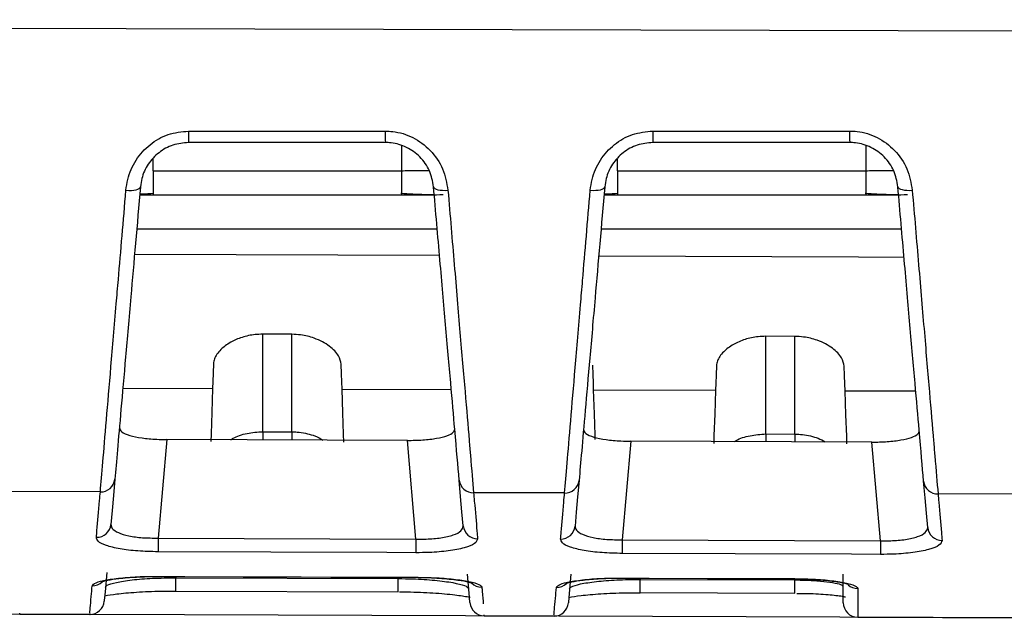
# Model space of a CAD drawing. Header units: millimetres. Extents: x -8 to 420, y 0 to 297.
# Tile 11 of 77: x 166 to 176, y 140 to 146. Entities that reach past the tile are written whole.
import ezdxf

# ---------------------------------------------------------------- set-up
doc = ezdxf.new("R2010")
doc.units = ezdxf.units.MM
doc.layers.add('10', color=7, linetype='Continuous')
doc.layers.add('SLD-0', color=7, linetype='Continuous')
doc.styles.add('SLDTEXTSTYLE2', font='TXT', dxfattribs={"width": 0.7})
doc.dimstyles.new('SLDDIMSTYLE2', dxfattribs={"dimtxt": 2.645833, "dimasz": 2.5, "dimexe": 0, "dimexo": 0.0625, "dimgap": 0.661458, "dimtad": 2, "dimlfac": 2, "dimrnd": 1e-09, "dimzin": 12, "dimdsep": 46, "dimtxsty": 'SLDTEXTSTYLE2', "dimblk1": 'NONE', "dimblk2": 'NONE', "dimsah": 1, "dimcen": 0.09, "dimadec": 0, "dimazin": 3, "dimtfac": 1, "dimtofl": 0, "dimtmove": 0, "dimatfit": 3, "dimldrblk": 'NONE', "dimfxl": 1, "dimfrac": 2, "dimtolj": 1, "dimtzin": 12, "dimarcsym": 0})

# ---------------------------------------------------------------- blocks, each defined once
blk = doc.blocks.new('_D_3')
at = {"layer": '10'}
for p, q in [((183.859, 218.383), (86.353, 218.724)), ((88.079, 140.29), (88.353, 218.717)), ((183.859, 139.956), (86.079, 140.297))]:
    blk.add_line(p, q, dxfattribs=at)
for points in [[(88.353, 218.717), (88.044, 216.218), (88.644, 216.216)], [(88.079, 140.29), (88.387, 142.789), (87.787, 142.791)]]:
    blk.add_solid(points, dxfattribs=at)
at = {"layer": '10', "insert": (84.797, 177.186), "char_height": 2.6458, "attachment_point": 1, "rotation": 89.8, "style": 'SLDTEXTSTYLE2'}
blk.add_mtext('156.85', dxfattribs=at)
blk = doc.blocks.new('_NONE')

msp = doc.modelspace()

# ---------------------------------------------------------------- linework, layer by layer
at = {"layer": 'SLD-0', "color": 179, "linetype": 'Continuous', "lineweight": 25}
for p, q in [((158.2341, 146.0937), (187.0585, 146.0189)), ((167.766, 145.0116), (168.066, 145.0116)), ((168.066, 145.0116), (169.266, 145.0117)), ((169.266, 145.0117), (169.7997, 145.0117)), ((172.566, 145.012), (172.866, 145.012)), ((172.866, 145.012), (174.066, 145.0121)), ((174.066, 145.0121), (174.5997, 145.0121)), ((169.8003, 144.8933), (167.7666, 144.8933)), ((174.6003, 144.8933), (172.5666, 144.8933)), ((167.3986, 144.6025), (169.9659, 144.6025)), ((169.9659, 144.6025), (169.9659, 144.3525)), ((172.1986, 144.6025), (174.7659, 144.6025)), ((174.7659, 144.6025), (174.7659, 144.3525)), ((167.2649, 144.4276), (167.2685, 144.4369)), ((170.2984, 144.4369), (170.302, 144.4277)), ((172.0649, 144.4276), (172.0685, 144.4369)), ((175.0984, 144.4369), (175.102, 144.4277)), ((167.1185, 144.3998), (167.1472, 144.3985)), ((167.1472, 144.3985), (167.1749, 144.3991)), ((167.1749, 144.3991), (167.2005, 144.4015)), ((167.2005, 144.4015), (167.223, 144.4058)), ((167.223, 144.4058), (167.2417, 144.4117)), ((167.2417, 144.4117), (167.2559, 144.4191)), ((167.2559, 144.4191), (167.2649, 144.4276)), ((167.2611, 144.3525), (167.3987, 144.3525)), ((167.2612, 144.353), (167.3987, 144.3525)), ((167.3986, 144.3707), (167.3986, 144.3525)), ((167.3987, 144.3525), (169.9659, 144.3525)), ((169.9659, 144.3525), (170.3058, 144.3525)), ((170.302, 144.4277), (170.311, 144.4193)), ((170.311, 144.4193), (170.325, 144.412)), ((170.325, 144.412), (170.3435, 144.4062)), ((170.3435, 144.4062), (170.3658, 144.4019)), ((170.3658, 144.4019), (170.3912, 144.3994)), ((170.3912, 144.3994), (170.4187, 144.3988)), ((170.4187, 144.3988), (170.4472, 144.4001)), ((171.9185, 144.4002), (171.9472, 144.3989)), ((171.9472, 144.3989), (171.9749, 144.3994)), ((171.9749, 144.3994), (172.0005, 144.4018)), ((172.0005, 144.4018), (172.023, 144.4061)), ((172.023, 144.4061), (172.0417, 144.4119)), ((172.0417, 144.4119), (172.0559, 144.4192)), ((172.0559, 144.4192), (172.0649, 144.4276)), ((172.0611, 144.3525), (172.1987, 144.3525)), ((172.0612, 144.353), (172.1987, 144.3525)), ((172.1986, 144.3707), (172.1986, 144.3525)), ((172.1987, 144.3525), (174.7659, 144.3525)), ((174.7659, 144.3525), (175.1058, 144.3525)), ((175.102, 144.4277), (175.111, 144.4194)), ((175.111, 144.4194), (175.1249, 144.4122)), ((175.1249, 144.4122), (175.1435, 144.4064)), ((175.1435, 144.4064), (175.1658, 144.4022)), ((175.1658, 144.4022), (175.1912, 144.3998)), ((175.1912, 144.3998), (175.2187, 144.3992)), ((175.2187, 144.3992), (175.2472, 144.4005)), ((167.2305, 144.0025), (170.3364, 144.0025)), ((172.0305, 144.0025), (175.1364, 144.0025)), ((168.8335, 142.9112), (168.5335, 142.9124)), ((168.5335, 141.9051), (168.5335, 142.9124)), ((168.8335, 141.9037), (168.8335, 142.9112)), ((174.0335, 142.8893), (173.7335, 142.8906)), ((173.7335, 141.8813), (173.7335, 142.8906)), ((174.0335, 141.8799), (174.0335, 142.8893)), ((168.0235, 142.6081), (168.0201, 142.5094)), ((169.3471, 142.5045), (169.3436, 142.6029)), ((168.0201, 142.5094), (168.0171, 142.4233)), ((169.3501, 142.4187), (169.3471, 142.5045)), ((171.9474, 142.495), (171.944, 142.5927)), ((173.2228, 142.5877), (173.2194, 142.4903)), ((174.5477, 142.4854), (174.5443, 142.5825)), ((168.0171, 142.4233), (168.0145, 142.3501)), ((169.3526, 142.3457), (169.3501, 142.4187)), ((171.9504, 142.4096), (171.9474, 142.495)), ((171.9529, 142.337), (171.9504, 142.4096)), ((173.2164, 142.4052), (173.2139, 142.3328)), ((173.2194, 142.4903), (173.2164, 142.4052)), ((174.5507, 142.4006), (174.5477, 142.4854)), ((174.5532, 142.3283), (174.5507, 142.4006)), ((168.0145, 142.3501), (168.0059, 142.1031)), ((169.3612, 142.0984), (169.3526, 142.3457)), ((171.9616, 142.0895), (171.9529, 142.337)), ((171.9529, 142.337), (173.2139, 142.3328)), ((173.2139, 142.3328), (173.2053, 142.0853)), ((174.5619, 142.0806), (174.5532, 142.3283)), ((168.0059, 142.1031), (167.9982, 141.8831)), ((169.3689, 141.8783), (169.3612, 142.0984)), ((171.9692, 141.8692), (171.9616, 142.0895)), ((173.2053, 142.0853), (173.1976, 141.8649)), ((174.5696, 141.86), (174.5619, 142.0806)), ((168.5335, 141.9051), (168.8335, 141.9037)), ((167.5403, 141.8235), (167.4512, 140.8055)), ((170.0275, 141.8146), (167.5403, 141.8235)), ((167.9982, 141.8831), (167.9954, 141.8024)), ((169.3718, 141.7974), (169.3689, 141.8783)), ((170.1166, 140.7959), (170.0275, 141.8146)), ((171.9708, 141.8233), (171.9692, 141.8692)), ((172.3388, 141.8062), (172.2497, 140.7882)), ((174.829, 141.7972), (172.3388, 141.8062)), ((173.1976, 141.8649), (173.1947, 141.7836)), ((173.7335, 141.8813), (174.0335, 141.8799)), ((174.5724, 141.7786), (174.5696, 141.86)), ((174.9181, 140.7786), (174.829, 141.7972)), ((167.004, 141.4137), (166.9894, 141.2461)), ((170.5786, 141.2348), (170.5638, 141.4043)), ((171.803, 141.402), (171.7882, 141.2322)), ((175.3798, 141.221), (175.3648, 141.3925)), ((166.8541, 141.2831), (165.9116, 141.2854)), ((166.9894, 141.2461), (166.9757, 141.0902)), ((170.5924, 141.0774), (170.5786, 141.2348)), ((171.6531, 141.2714), (170.7127, 141.2737)), ((171.7882, 141.2322), (171.7744, 141.0745)), ((175.3937, 141.0616), (175.3798, 141.221)), ((176.452, 141.2597), (175.5137, 141.262)), ((166.9757, 141.0902), (166.9631, 140.9462)), ((170.6051, 140.9319), (170.5924, 141.0774)), ((171.7744, 141.0745), (171.7616, 140.9288)), ((175.4066, 140.9146), (175.3937, 141.0616)), ((167.4511, 140.7808), (167.451, 140.7569)), ((167.4512, 140.8055), (167.4511, 140.7808)), ((167.4512, 140.8055), (170.1166, 140.7959)), ((170.1165, 140.7712), (170.1164, 140.7473)), ((170.1166, 140.7959), (170.1165, 140.7712)), ((172.2497, 140.7882), (172.2496, 140.7635)), ((172.2497, 140.7882), (174.9181, 140.7786)), ((174.9181, 140.7786), (174.918, 140.7539)), ((167.4508, 140.6966), (167.4507, 140.6821)), ((167.4507, 140.6821), (167.4507, 140.6711)), ((167.4507, 140.6711), (167.4507, 140.664)), ((167.4509, 140.7142), (167.4508, 140.6966)), ((167.451, 140.7569), (167.4509, 140.7345)), ((167.4509, 140.7345), (167.4509, 140.7142)), ((170.1162, 140.687), (170.1161, 140.6725)), ((170.1161, 140.6725), (170.1161, 140.6615)), ((170.1163, 140.7047), (170.1162, 140.687)), ((170.1164, 140.7473), (170.1163, 140.7249)), ((170.1163, 140.7249), (170.1163, 140.7047)), ((172.2493, 140.6793), (172.2492, 140.6648)), ((172.2494, 140.697), (172.2493, 140.6793)), ((172.2495, 140.7397), (172.2494, 140.7173)), ((172.2494, 140.7173), (172.2494, 140.697)), ((172.2496, 140.7635), (172.2495, 140.7397)), ((174.9178, 140.6874), (174.9177, 140.6697)), ((174.9177, 140.6697), (174.9177, 140.6552)), ((174.9179, 140.7077), (174.9178, 140.6874)), ((174.918, 140.7539), (174.9179, 140.7301)), ((174.9179, 140.7301), (174.9179, 140.7077)), ((168.6161, 140.6598), (167.4507, 140.664)), ((169.8161, 140.6554), (168.6161, 140.6598)), ((170.1161, 140.6544), (169.8161, 140.6554)), ((170.1161, 140.6615), (170.1161, 140.6544)), ((172.2492, 140.6648), (172.2492, 140.6538)), ((172.2492, 140.6538), (172.2492, 140.6467)), ((173.4176, 140.6425), (172.2492, 140.6467)), ((174.6176, 140.6382), (173.4176, 140.6425)), ((174.9176, 140.6371), (174.6176, 140.6382)), ((174.9177, 140.6552), (174.9176, 140.6443)), ((174.9176, 140.6443), (174.9176, 140.6371)), ((166.9196, 140.4481), (166.9022, 140.25)), ((167.4285, 140.4096), (167.7285, 140.4086)), ((167.4285, 140.4077), (167.4285, 140.4096)), ((167.4285, 140.4077), (170.1382, 140.3981)), ((167.6335, 140.3951), (169.9335, 140.387)), ((167.7285, 140.4086), (168.9285, 140.4044)), ((168.9285, 140.4044), (170.1382, 140.4001)), ((170.1382, 140.3981), (170.1382, 140.4001)), ((170.666, 140.2358), (170.6486, 140.434)), ((171.7181, 140.4313), (171.7008, 140.2332)), ((172.2271, 140.3928), (172.5271, 140.3917)), ((172.2271, 140.3908), (172.2271, 140.3928)), ((172.2271, 140.3908), (174.033, 140.3844)), ((172.4335, 140.3783), (174.0335, 140.3728)), ((172.5271, 140.3917), (173.7271, 140.3875)), ((173.7271, 140.3875), (174.033, 140.3864)), ((174.033, 140.3844), (174.033, 140.3864)), ((174.5335, 140.1378), (174.5335, 140.4331)), ((166.8943, 140.1589), (166.8937, 140.1524)), ((166.9022, 140.25), (166.8943, 140.1589)), ((167.633, 140.2581), (169.933, 140.2501)), ((170.674, 140.1447), (170.666, 140.2358)), ((171.7008, 140.2332), (171.6928, 140.1422)), ((172.433, 140.2414), (174.033, 140.2359)), ((170.6745, 140.1382), (170.674, 140.1447)), ((171.6928, 140.1422), (171.6922, 140.1357)), ((166.0209, 140.018), (166.7456, 140.0155)), ((170.8224, 140.0013), (171.5442, 139.9987)), ((174.683, 139.9878), (182.0508, 139.9621))]:
    msp.add_line(p, q, dxfattribs=at)
at = {"layer": 'SLD-0', "color": 8, "linetype": 'Continuous', "lineweight": 25}
for p, q in [((169.9659, 144.8586), (169.9659, 144.6025)), ((174.7659, 144.8585), (174.7659, 144.6025)), ((167.3986, 144.6025), (167.3986, 144.722)), ((172.1986, 144.6025), (172.1986, 144.722)), ((170.3608, 143.7244), (167.2073, 143.7367)), ((174.6912, 143.7074), (172.0056, 143.7179)), ((175.1624, 143.7056), (174.6912, 143.7074)), ((167.0862, 142.3532), (168.0145, 142.3501)), ((169.3526, 142.3457), (170.4817, 142.3419)), ((174.5532, 142.3283), (175.2831, 142.3259)), ((168.5335, 141.9051), (168.5333, 141.8668)), ((168.8335, 141.9037), (168.8333, 141.8654)), ((168.5333, 141.8668), (168.5331, 141.8314)), ((168.5331, 141.8314), (168.5331, 141.8182)), ((168.8333, 141.8654), (168.8331, 141.83)), ((168.8331, 141.83), (168.8331, 141.8171)), ((173.7333, 141.843), (173.7331, 141.8077)), ((173.7331, 141.8077), (173.7331, 141.7994)), ((173.7335, 141.8813), (173.7333, 141.843)), ((174.0333, 141.8417), (174.0331, 141.8063)), ((174.0331, 141.8063), (174.0331, 141.7984)), ((174.0335, 141.8799), (174.0333, 141.8417)), ((167.6335, 140.4069), (167.6335, 140.3951)), ((169.9335, 140.3988), (169.9335, 140.387)), ((172.4335, 140.39), (172.4335, 140.3783)), ((174.683, 140.2846), (174.683, 139.9878))]:
    msp.add_line(p, q, dxfattribs=at)
at = {"layer": 'SLD-0', "color": 179, "linetype": 'Continuous', "lineweight": 25}
for centre, radius, start, end in [((174.4341, 144.9859), 6.6681, 179.77965, 180.796), ((176.4877, 144.9861), 6.688, 179.78006, 180.79479), ((179.3221, 144.9863), 6.7562, 179.78281, 180.78918), ((181.3761, 144.9865), 6.7764, 179.78322, 180.78797), ((166.8586, 141.4294), 0.1463, 268.23908, 353.85507), ((170.7091, 141.4199), 0.1462, 186.13791, 271.37749), ((171.6576, 141.4176), 0.1463, 268.23391, 353.85203), ((175.5102, 141.4081), 0.1462, 186.14145, 271.38296), ((166.8162, 140.9609), 0.1476, 268.81638, 354.29466), ((170.7519, 140.9466), 0.1476, 185.69919, 270.79023), ((171.6147, 140.9435), 0.1476, 268.81823, 354.2952), ((175.5535, 140.9292), 0.1476, 185.69815, 270.78737), ((166.7443, 140.1655), 0.15, 271.25119, 355), ((170.824, 140.1512), 0.15, 185, 268.83502), ((171.5428, 140.1487), 0.15, 271.25037, 355), ((174.6835, 140.1378), 0.15, 180, 269.79974)]:
    msp.add_arc(centre, radius, start, end, dxfattribs=at)
at = {"layer": 'SLD-0', "color": 8, "linetype": 'Continuous', "lineweight": 25}
for centre, radius, start, end in [((67.4708, 140.7095), 100.1632, 359.741822, 359.820147), ((71.6199, 140.6944), 98.3141, 359.741086, 359.820884), ((74.1508, 140.6842), 98.2831, 359.741852, 359.821676), ((75.7294, 140.6787), 98.3046, 359.741864, 359.82167), ((166.7706, 140.4631), 0.1505, 269.63653, 313.61486), ((170.7976, 140.4489), 0.1503, 225.09933, 269.9825), ((171.5691, 140.4462), 0.1504, 269.63282, 313.61077), ((174.6834, 140.4354), 0.1508, 228.55013, 269.84338)]:
    msp.add_arc(centre, radius, start, end, dxfattribs=at)
at = {"layer": 'SLD-0', "color": 179, "linetype": 'Continuous', "lineweight": 25}
for points, knots in [([(167.1185, 144.3998), (167.1236, 144.4376), (167.1382, 144.5459), (167.2133, 144.7159), (167.3591, 144.8786), (167.5503, 144.99), (167.6943, 145.0044), (167.766, 145.0116)], [0, 0, 0, 0, 0.1213139, 0.3479579, 0.5680332, 0.7846949, 1, 1, 1, 1]), ([(169.7997, 145.0117), (169.8254, 145.0108), (169.9233, 145.0071), (170.0925, 144.9541), (170.2747, 144.8179), (170.4068, 144.624), (170.4337, 144.4749), (170.4472, 144.4001)], [0, 0, 0, 0, 0.0773896, 0.2955657, 0.522246, 0.7604338, 1, 1, 1, 1]), ([(171.9185, 144.4002), (171.9235, 144.4378), (171.9381, 144.546), (172.0131, 144.716), (172.1589, 144.8789), (172.3502, 144.9904), (172.4943, 145.0048), (172.566, 145.012)], [0, 0, 0, 0, 0.1207715, 0.3474471, 0.5676663, 0.7845131, 1, 1, 1, 1]), ([(174.5997, 145.0121), (174.6255, 145.0112), (174.7235, 145.0075), (174.8928, 144.9543), (175.0749, 144.8181), (175.2069, 144.6243), (175.2338, 144.4752), (175.2472, 144.4005)], [0, 0, 0, 0, 0.0777736, 0.2960544, 0.5226851, 0.7606518, 1, 1, 1, 1]), ([(167.7666, 144.8933), (167.7115, 144.888), (167.6009, 144.8773), (167.4537, 144.7942), (167.3413, 144.6725), (167.2836, 144.5455), (167.2724, 144.465), (167.2685, 144.4369)], [0, 0, 0, 0, 0.2155454, 0.4319047, 0.6513224, 0.8779835, 1, 1, 1, 1]), ([(170.2984, 144.4369), (170.2881, 144.4926), (170.2676, 144.6034), (170.1657, 144.7487), (170.0253, 144.8504), (169.8953, 144.8898), (169.8201, 144.8926), (169.8003, 144.8933)], [0, 0, 0, 0, 0.24040721, 0.47799788, 0.70413567, 0.92245977, 1, 1, 1, 1]), ([(172.5666, 144.8933), (172.5114, 144.888), (172.4009, 144.8772), (172.2536, 144.7942), (172.1411, 144.6723), (172.0836, 144.5453), (172.0724, 144.4649), (172.0685, 144.4369)], [0, 0, 0, 0, 0.2157753, 0.4323496, 0.6519096, 0.8785627, 1, 1, 1, 1]), ([(175.0984, 144.4369), (175.0881, 144.4926), (175.0676, 144.6034), (174.9658, 144.7486), (174.8255, 144.8503), (174.6955, 144.8898), (174.6201, 144.8926), (174.6003, 144.8933)], [0, 0, 0, 0, 0.2401284, 0.4774765, 0.703586, 0.9220567, 1, 1, 1, 1]), ([(167.2685, 144.4369), (167.2342, 144.0448), (167.1784, 143.4064), (167.1129, 142.6575), (167.0662, 142.1242), (167.0281, 141.6892), (167.0121, 141.5064), (167.004, 141.4137)], [0, 0, 0, 0, 0.2817467, 0.4587476, 0.6408509, 0.8178553, 1, 1, 1, 1]), ([(170.5638, 141.4043), (170.5503, 141.5577), (170.5284, 141.8084), (170.4765, 142.4011), (170.4249, 142.9918), (170.3651, 143.6747), (170.3209, 144.1804), (170.2984, 144.4369)], [0, 0, 0, 0, 0.2799874, 0.4574131, 0.6400198, 0.8174413, 1, 1, 1, 1]), ([(172.0685, 144.4369), (172.0339, 144.0411), (171.9777, 143.3988), (171.9119, 142.6468), (171.8652, 142.1132), (171.8271, 141.6778), (171.8111, 141.4948), (171.803, 141.402)], [0, 0, 0, 0, 0.2834337, 0.4600188, 0.6416944, 0.8182832, 1, 1, 1, 1]), ([(175.3648, 141.3925), (175.3512, 141.5477), (175.3291, 141.8004), (175.2769, 142.3974), (175.225, 142.9897), (175.1652, 143.6739), (175.1209, 144.1801), (175.0984, 144.4369)], [0, 0, 0, 0, 0.2816564, 0.4586709, 0.6408541, 0.8178643, 1, 1, 1, 1]), ([(166.8541, 141.2831), (166.8621, 141.3774), (166.878, 141.566), (166.9157, 142.0108), (166.9625, 142.5621), (167.006, 143.0746), (167.0572, 143.6777), (167.0918, 144.0851), (167.1185, 144.3998)], [0, 0, 0, 0, 0.179504, 0.3590106, 0.5384803, 0.7179525, 0.7820307, 1, 1, 1, 1]), ([(167.2619, 144.3614), (167.2686, 144.3617), (167.3165, 144.3635), (167.3641, 144.367), (167.4051, 144.37)], [0, 0, 0, 0, 0.1396022, 1, 1, 1, 1]), ([(169.9595, 144.3698), (170.0003, 144.3671), (170.0824, 144.3616), (170.2025, 144.3566), (170.2733, 144.3566), (170.3055, 144.3566)], [0, 0, 0, 0, 0.3507501, 0.7047356, 1, 1, 1, 1]), ([(170.4472, 144.4001), (170.4694, 144.1395), (170.5136, 143.6182), (170.5731, 142.9169), (170.6252, 142.3026), (170.659, 141.9048), (170.69, 141.5398), (170.7028, 141.3897), (170.7127, 141.2737)], [0, 0, 0, 0, 0.1798999, 0.3597968, 0.5397364, 0.7196727, 0.7834174, 1, 1, 1, 1]), ([(171.6531, 141.2714), (171.661, 141.3658), (171.677, 141.5546), (171.7148, 141.9998), (171.7616, 142.5515), (171.8051, 143.0642), (171.8565, 143.6706), (171.8914, 144.0817), (171.9185, 144.4002)], [0, 0, 0, 0, 0.1790812, 0.3581648, 0.5372116, 0.7162612, 0.7801882, 1, 1, 1, 1]), ([(172.0619, 144.3614), (172.0686, 144.3617), (172.1165, 144.3635), (172.1641, 144.367), (172.2051, 144.37)], [0, 0, 0, 0, 0.1396022, 1, 1, 1, 1]), ([(174.7595, 144.3698), (174.8003, 144.3671), (174.8824, 144.3616), (175.0025, 144.3566), (175.0733, 144.3566), (175.1055, 144.3566)], [0, 0, 0, 0, 0.3507552, 0.7047406, 1, 1, 1, 1]), ([(175.2472, 144.4005), (175.2694, 144.1396), (175.3136, 143.6177), (175.3733, 142.9151), (175.4256, 142.2991), (175.4595, 141.9), (175.4908, 141.5313), (175.5037, 141.3795), (175.5137, 141.262)], [0, 0, 0, 0, 0.1794814, 0.3589601, 0.5384813, 0.7179992, 0.7815937, 1, 1, 1, 1]), ([(168.5335, 142.9124), (168.507, 142.9116), (168.4328, 142.9094), (168.3145, 142.8829), (168.1903, 142.8282), (168.0874, 142.7499), (168.0325, 142.6718), (168.0258, 142.6243), (168.0235, 142.6081)], [0, 0, 0, 0, 0.0927858, 0.2604643, 0.4357831, 0.6398082, 0.8770991, 1, 1, 1, 1]), ([(169.3436, 142.6029), (169.3376, 142.6312), (169.3246, 142.6931), (169.2304, 142.7916), (169.0884, 142.8694), (168.9447, 142.9064), (168.8639, 142.9099), (168.8335, 142.9112)], [0, 0, 0, 0, 0.2118455, 0.4633809, 0.7165115, 0.8932877, 1, 1, 1, 1]), ([(173.7335, 142.8906), (173.7069, 142.8898), (173.6323, 142.8876), (173.5136, 142.861), (173.3891, 142.8064), (173.2862, 142.7283), (173.2317, 142.6507), (173.225, 142.6037), (173.2228, 142.5877)], [0, 0, 0, 0, 0.0932938, 0.2614344, 0.4372079, 0.6414936, 0.8787006, 1, 1, 1, 1]), ([(174.5443, 142.5825), (174.5383, 142.6108), (174.5252, 142.6724), (174.4308, 142.7704), (174.2887, 142.8478), (174.1449, 142.8846), (174.0639, 142.888), (174.0335, 142.8893)], [0, 0, 0, 0, 0.21226502, 0.46341635, 0.71608098, 0.89326909, 1, 1, 1, 1]), ([(167.0504, 141.9438), (167.0548, 141.9299), (167.0636, 141.902), (167.1495, 141.8657), (167.2775, 141.8392), (167.416, 141.8257), (167.5056, 141.8241), (167.5403, 141.8235)], [0, 0, 0, 0, 0.2222653, 0.4447979, 0.6605179, 0.8685996, 1, 1, 1, 1]), ([(170.0275, 141.8146), (170.0818, 141.8155), (170.1903, 141.8175), (170.3351, 141.8354), (170.4451, 141.8628), (170.5095, 141.8962), (170.5151, 141.9203), (170.5176, 141.9313)], [0, 0, 0, 0, 0.205029, 0.4100904, 0.6149633, 0.8240656, 1, 1, 1, 1]), ([(171.8489, 141.9265), (171.8533, 141.9125), (171.8621, 141.8846), (171.948, 141.8483), (172.076, 141.8218), (172.2145, 141.8084), (172.3041, 141.8068), (172.3388, 141.8062)], [0, 0, 0, 0, 0.2222536, 0.4447735, 0.6604908, 0.8685781, 1, 1, 1, 1]), ([(174.829, 141.7972), (174.8833, 141.7982), (174.9919, 141.8002), (175.1366, 141.8181), (175.2467, 141.8455), (175.311, 141.8788), (175.3166, 141.9029), (175.3192, 141.9139)], [0, 0, 0, 0, 0.2050399, 0.4101152, 0.614998, 0.8241042, 1, 1, 1, 1]), ([(166.8132, 140.8133), (166.8152, 140.8365), (166.8253, 140.9527), (166.8389, 141.1092), (166.8515, 141.2531), (166.8541, 141.2831)], [0, 0, 0, 0, 0.1651313, 0.8257828, 1, 1, 1, 1]), ([(170.7127, 141.2737), (170.7151, 141.2452), (170.7276, 141.1025), (170.7414, 140.9438), (170.7517, 140.8248), (170.754, 140.799)], [0, 0, 0, 0, 0.1636339, 0.8182943, 1, 1, 1, 1]), ([(171.6117, 140.7959), (171.6137, 140.8191), (171.6238, 140.9353), (171.6376, 141.0934), (171.6503, 141.2394), (171.6531, 141.2714)], [0, 0, 0, 0, 0.1632831, 0.8165385, 1, 1, 1, 1]), ([(175.5137, 141.262), (175.5162, 141.2334), (175.5286, 141.0905), (175.5426, 140.9297), (175.5531, 140.8091), (175.5555, 140.7816)], [0, 0, 0, 0, 0.161818, 0.8092123, 1, 1, 1, 1]), ([(166.9631, 140.9462), (166.9653, 140.9323), (166.9701, 140.9017), (167.0327, 140.8602), (167.1423, 140.8269), (167.2876, 140.8064), (167.3967, 140.8058), (167.4512, 140.8055)], [0, 0, 0, 0, 0.1748452, 0.3857387, 0.5910989, 0.7955738, 1, 1, 1, 1]), ([(170.1166, 140.7959), (170.1522, 140.7954), (170.2426, 140.7943), (170.3818, 140.8066), (170.5088, 140.8358), (170.5932, 140.879), (170.6011, 140.9143), (170.6051, 140.9319)], [0, 0, 0, 0, 0.1340559, 0.3404069, 0.5542224, 0.7762582, 1, 1, 1, 1]), ([(171.7616, 140.9288), (171.7638, 140.915), (171.7686, 140.8844), (171.8312, 140.8429), (171.9408, 140.8096), (172.086, 140.7892), (172.1951, 140.7885), (172.2497, 140.7882)], [0, 0, 0, 0, 0.17480856, 0.38570512, 0.59107405, 0.79556127, 1, 1, 1, 1]), ([(174.9181, 140.7786), (174.9537, 140.7782), (175.0442, 140.777), (175.1833, 140.7893), (175.3104, 140.8185), (175.3947, 140.8617), (175.4026, 140.8969), (175.4066, 140.9146)], [0, 0, 0, 0, 0.134076, 0.3404331, 0.5542477, 0.7762702, 1, 1, 1, 1]), ([(167.4507, 140.664), (167.3799, 140.6656), (167.2381, 140.669), (167.0495, 140.6926), (166.9063, 140.7276), (166.8236, 140.7696), (166.8164, 140.7997), (166.8132, 140.8133)], [0, 0, 0, 0, 0.2054265, 0.4110973, 0.6169624, 0.8269967, 1, 1, 1, 1]), ([(170.754, 140.799), (170.7483, 140.7817), (170.7368, 140.747), (170.6258, 140.7029), (170.4604, 140.6714), (170.2798, 140.656), (170.1623, 140.6548), (170.1161, 140.6544)], [0, 0, 0, 0, 0.2215587, 0.4431599, 0.6578644, 0.8654308, 1, 1, 1, 1]), ([(172.2492, 140.6467), (172.1783, 140.6484), (172.0366, 140.6518), (171.848, 140.6753), (171.7048, 140.7103), (171.6221, 140.7523), (171.6149, 140.7823), (171.6117, 140.7959)], [0, 0, 0, 0, 0.2054376, 0.4111185, 0.616993, 0.8270308, 1, 1, 1, 1]), ([(175.5555, 140.7816), (175.5498, 140.7643), (175.5383, 140.7296), (175.4273, 140.6856), (175.2619, 140.6542), (175.0813, 140.6387), (174.9638, 140.6376), (174.9176, 140.6371)], [0, 0, 0, 0, 0.2215479, 0.4431382, 0.6578407, 0.8654119, 1, 1, 1, 1]), ([(166.7696, 140.3127), (166.7778, 140.3232), (166.7943, 140.3444), (166.9105, 140.374), (167.0799, 140.3968), (167.2639, 140.4085), (167.3834, 140.4093), (167.4285, 140.4096)], [0, 0, 0, 0, 0.216806, 0.4333218, 0.6507866, 0.8680554, 1, 1, 1, 1]), ([(166.8648, 140.3529), (166.8644, 140.3526), (166.8623, 140.3515), (166.8808, 140.3592), (166.9342, 140.3722), (167.0487, 140.3905), (167.2278, 140.4046), (167.3887, 140.4099), (167.4741, 140.4067), (167.486, 140.4063)], [0, 0, 0, 0, 0.01992271, 0.11433298, 0.25191595, 0.45398134, 0.69600466, 0.95784523, 1, 1, 1, 1]), ([(166.9065, 140.2988), (166.9105, 140.3053), (166.9206, 140.3216), (167.0086, 140.3486), (167.1732, 140.3743), (167.3899, 140.3923), (167.5523, 140.3941), (167.6335, 140.3951)], [0, 0, 0, 0, 0.1405035, 0.3571431, 0.572214, 0.7861909, 1, 1, 1, 1]), ([(169.9335, 140.387), (169.9837, 140.3864), (170.1157, 140.3845), (170.3189, 140.3708), (170.5062, 140.3459), (170.6348, 140.3151), (170.6527, 140.2948), (170.6617, 140.2846)], [0, 0, 0, 0, 0.1325417, 0.3482712, 0.5652464, 0.7825413, 1, 1, 1, 1]), ([(170.1382, 140.4001), (170.212, 140.3986), (170.3596, 140.3957), (170.5566, 140.3767), (170.7063, 140.3501), (170.785, 140.3223), (170.7941, 140.3051), (170.7976, 140.2985)], [0, 0, 0, 0, 0.2147104, 0.4295675, 0.6465653, 0.8649716, 1, 1, 1, 1]), ([(170.1383, 140.3981), (170.1386, 140.3981), (170.2129, 140.3991), (170.3647, 140.3923), (170.549, 140.3744), (170.6569, 140.3547), (170.7015, 140.3397), (170.7018, 140.3396), (170.7018, 140.3395)], [0, 0, 0, 0, 0.0014654, 0.2780754, 0.5596866, 0.7917422, 0.9376906, 1, 1, 1, 1]), ([(171.5681, 140.2958), (171.5764, 140.3064), (171.5929, 140.3276), (171.709, 140.3572), (171.8784, 140.38), (172.0624, 140.3917), (172.1819, 140.3925), (172.2271, 140.3928)], [0, 0, 0, 0, 0.2168039, 0.4333172, 0.6507797, 0.8680488, 1, 1, 1, 1]), ([(171.6633, 140.336), (171.6629, 140.3358), (171.6608, 140.3346), (171.6792, 140.3424), (171.7325, 140.3552), (171.8468, 140.3736), (172.0258, 140.3877), (172.1867, 140.393), (172.2723, 140.3899), (172.2842, 140.3894)], [0, 0, 0, 0, 0.0197236, 0.1140533, 0.2515438, 0.4535184, 0.6955486, 0.957465, 1, 1, 1, 1]), ([(171.705, 140.282), (171.709, 140.2885), (171.7192, 140.3048), (171.8073, 140.3318), (171.9723, 140.3576), (172.1894, 140.3756), (172.3522, 140.3774), (172.4335, 140.3783)], [0, 0, 0, 0, 0.1405014, 0.3571401, 0.5722103, 0.7861885, 1, 1, 1, 1]), ([(174.033, 140.3864), (174.1056, 140.385), (174.2511, 140.3821), (174.445, 140.3634), (174.592, 140.3372), (174.6714, 140.3092), (174.6796, 140.2917), (174.683, 140.2846)], [0, 0, 0, 0, 0.2122642, 0.4247173, 0.6384181, 0.854038, 1, 1, 1, 1]), ([(174.0335, 140.3728), (174.0703, 140.3723), (174.1632, 140.371), (174.3038, 140.362), (174.4307, 140.3463), (174.5169, 140.3268), (174.528, 140.3138), (174.5335, 140.3073)], [0, 0, 0, 0, 0.1409426, 0.3556924, 0.5705052, 0.7852592, 1, 1, 1, 1]), ([(166.8987, 140.2093), (166.9368, 140.2158), (167.0192, 140.23), (167.2247, 140.2479), (167.4411, 140.2581), (167.5827, 140.2572), (167.633, 140.2568)], [0, 0, 0, 0, 0.2461224, 0.5329422, 0.8343174, 1, 1, 1, 1]), ([(169.9449, 140.2487), (169.984, 140.2488), (170.1153, 140.2492), (170.3287, 140.238), (170.5479, 140.218), (170.6351, 140.202), (170.6761, 140.1945)], [0, 0, 0, 0, 0.1282528, 0.4305482, 0.7320764, 1, 1, 1, 1]), ([(171.6972, 140.1925), (171.7357, 140.1991), (171.8187, 140.2134), (172.025, 140.2312), (172.2415, 140.2414), (172.383, 140.2405), (172.433, 140.2401)], [0, 0, 0, 0, 0.2476285, 0.5342952, 0.8353846, 1, 1, 1, 1]), ([(174.0548, 140.2344), (174.0928, 140.2344), (174.2077, 140.2342), (174.3752, 140.2232), (174.5074, 140.2086), (174.5454, 140.2005), (174.5558, 140.1983)], [0, 0, 0, 0, 0.1815873, 0.5499675, 0.8770927, 1, 1, 1, 1])]:
    msp.add_open_spline(points, degree=3, knots=knots, dxfattribs=at)
at = {"layer": 'SLD-0', "color": 8, "linetype": 'Continuous', "lineweight": 25}
for points, knots in [([(167.3986, 144.6025), (167.3986, 144.5697), (167.3986, 144.5039), (167.3986, 144.424), (167.3986, 144.3775), (167.3986, 144.3711), (167.3986, 144.3707)], [0, 0, 0, 0, 0.3272911, 0.6545871, 0.9818803, 1, 1, 1, 1]), ([(169.9659, 144.6025), (170.0183, 144.6027), (170.1219, 144.603), (170.2091, 144.6046), (170.2521, 144.6054)], [0, 0, 0, 0, 0.5061523, 1, 1, 1, 1]), ([(172.1986, 144.6025), (172.1986, 144.5697), (172.1986, 144.5039), (172.1986, 144.424), (172.1986, 144.3775), (172.1986, 144.3711), (172.1986, 144.3707)], [0, 0, 0, 0, 0.3272911, 0.6545871, 0.9818803, 1, 1, 1, 1]), ([(174.7659, 144.6025), (174.8183, 144.6027), (174.9219, 144.603), (175.0091, 144.6046), (175.0521, 144.6054)], [0, 0, 0, 0, 0.5061832, 1, 1, 1, 1]), ([(169.9659, 144.3525), (170.0667, 144.3527), (170.2267, 144.353), (170.3523, 144.3546), (170.3987, 144.3553)], [0, 0, 0, 0, 0.63041832, 1, 1, 1, 1]), ([(174.7659, 144.3525), (174.8667, 144.3527), (175.0267, 144.353), (175.1523, 144.3546), (175.1987, 144.3553)], [0, 0, 0, 0, 0.63041832, 1, 1, 1, 1]), ([(168.2025, 141.8211), (168.2107, 141.8266), (168.2551, 141.8559), (168.3687, 141.8937), (168.4788, 141.9013), (168.5335, 141.9051)], [0, 0, 0, 0, 0.1023016, 0.5542081, 1, 1, 1, 1]), ([(168.8335, 141.9037), (168.852, 141.9032), (168.9282, 141.901), (169.009, 141.8827), (169.0978, 141.8524), (169.1281, 141.8336), (169.1535, 141.8177)], [0, 0, 0, 0, 0.1539648, 0.6340746, 0.6931369, 1, 1, 1, 1]), ([(173.4089, 141.8024), (173.4147, 141.8062), (173.4571, 141.8337), (173.5685, 141.8699), (173.6787, 141.8775), (173.7335, 141.8813)], [0, 0, 0, 0, 0.0744941, 0.540345, 1, 1, 1, 1]), ([(174.0335, 141.8799), (174.0524, 141.8793), (174.1291, 141.8771), (174.2103, 141.8587), (174.2955, 141.8299), (174.3231, 141.8129), (174.3456, 141.799)], [0, 0, 0, 0, 0.1625275, 0.6576338, 0.7191899, 1, 1, 1, 1])]:
    msp.add_open_spline(points, degree=3, knots=knots, dxfattribs=at)
at = {"layer": 'SLD-0', "color": 179, "linetype": 'Continuous', "lineweight": 25}
for points in [[(174.033, 140.3844), (174.0334, 140.3844), (174.0338, 140.3844), (174.0342, 140.3844)], [(174.0342, 140.3844), (174.1077, 140.3853), (174.1823, 140.382), (174.2517, 140.3772)], [(174.2517, 140.3772), (174.3216, 140.3724), (174.3862, 140.366), (174.4399, 140.3586)], [(174.4399, 140.3586), (174.484, 140.3526), (174.5209, 140.3458), (174.5491, 140.3384)], [(174.5491, 140.3384), (174.567, 140.3338), (174.5814, 140.3289), (174.5855, 140.3274)]]:
    msp.add_open_spline(points, degree=3, dxfattribs=at)
at = {"layer": 'SLD-0', "color": 8, "linetype": 'Continuous', "lineweight": 25}
for points in [[(166.76, 140.2029), (166.763, 140.2372), (166.7663, 140.2749), (166.7696, 140.3127)], [(170.7976, 140.2985), (170.7988, 140.2847), (170.8, 140.271), (170.8011, 140.2578)], [(171.5586, 140.186), (171.5616, 140.2204), (171.5648, 140.2581), (171.5681, 140.2958)], [(166.745, 140.03), (166.7457, 140.0384), (166.7517, 140.1075), (166.76, 140.2029)], [(170.8011, 140.2578), (170.8057, 140.2053), (170.8093, 140.1633), (170.8127, 140.1249)], [(171.5435, 140.0133), (171.5443, 140.0217), (171.5503, 140.0907), (171.5586, 140.186)], [(166.0218, 140.0197), (166.0216, 140.0219), (166.0213, 140.0256), (166.021, 140.0292)], [(170.8233, 140.003), (170.8231, 140.0052), (170.8228, 140.0088), (170.8225, 140.0124)]]:
    msp.add_open_spline(points, degree=3, dxfattribs=at)

# ---------------------------------------------------------------- dimensions: what is measured, and where the dimension line sits
at = {"layer": '10'}
dim = msp.add_linear_dim(base=(88.0787, 140.2901), p1=(183.8585, 218.3834), p2=(183.8585, 139.9557), angle=89.8, dimstyle='SLDDIMSTYLE2', dxfattribs=at)
dim.commit()
dim.dimension.update_dxf_attribs({"geometry": '_D_3', "text_midpoint": (88.2204, 180.8784), "dimtype": 160})

doc.saveas('drawing.dxf')
